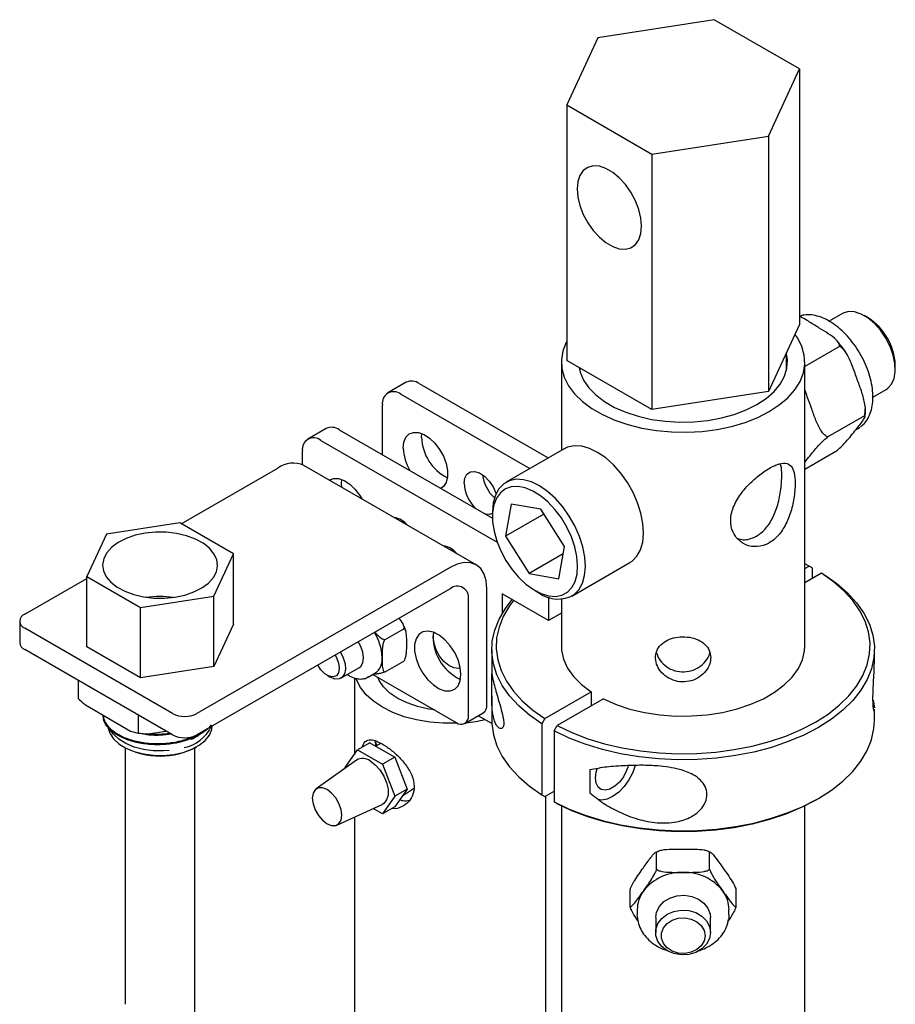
# Model space of a CAD drawing. Header units: inches. Extents: x 22.8 to 73.1, y 0.8 to 94.
# Tile 24 of 24: x 50 to 56.3, y 86.9 to 94. Entities that reach past the tile are written whole.
import ezdxf

# ---------------------------------------------------------------- set-up
doc = ezdxf.new("R2010")
doc.units = ezdxf.units.IN
doc.header["$MEASUREMENT"] = 0

msp = doc.modelspace()

# ---------------------------------------------------------------- linework, layer by layer
at = {"color": 7, "linetype": 'Continuous', "lineweight": 25}
for p, q in [((55.0088, 94.0226), (54.1723, 93.8932)), ((55.6212, 93.6691), (55.0088, 94.0226)), ((54.1723, 93.8932), (53.9482, 93.4103)), ((55.3971, 93.1862), (55.6212, 93.6691)), ((55.6212, 93.6691), (55.6212, 91.8319)), ((53.9482, 93.4103), (54.5605, 93.0568)), ((53.9482, 93.4103), (53.9482, 91.5731)), ((54.5605, 93.0568), (55.3971, 93.1862)), ((55.3971, 93.1862), (55.3971, 91.349)), ((54.5605, 93.0568), (54.5605, 91.2196)), ((55.9294, 91.9104), (55.8342, 91.8555)), ((56.1147, 91.8788), (56.0869, 91.8948)), ((55.6212, 91.8319), (55.3971, 91.349)), ((55.9088, 91.6734), (55.6597, 91.5296)), ((55.5272, 91.501), (55.5272, 91.6293)), ((53.9097, 91.5621), (53.9097, 90.9263)), ((54.5605, 91.2196), (53.9482, 91.5731)), ((55.6597, 89.5207), (55.6597, 91.5621)), ((56.3096, 91.5091), (56.3096, 91.5413)), ((54.0422, 91.5188), (54.0422, 91.501)), ((52.7948, 91.4155), (52.6622, 91.339)), ((52.8886, 91.4063), (53.8148, 90.8716)), ((52.756, 91.3297), (53.6822, 90.795)), ((55.3971, 91.349), (54.5605, 91.2196)), ((56.1484, 91.3096), (56.2443, 91.3649)), ((52.6234, 90.896), (52.6234, 91.2532)), ((56.0881, 91.1755), (55.8236, 91.0229)), ((52.2203, 91.0839), (52.0877, 91.0073)), ((52.314, 91.0746), (53.4144, 90.4394)), ((52.9051, 91.019), (52.9072, 91.0474)), ((56.0251, 91.0735), (56.0429, 91.0838)), ((52.1815, 90.9981), (53.4484, 90.2667)), ((52.0489, 90.8231), (52.0489, 90.9215)), ((53.9298, 90.9379), (53.5122, 90.6969)), ((55.882, 90.918), (55.6597, 90.7896)), ((55.6597, 90.8414), (55.6858, 90.874)), ((51.1783, 90.3985), (51.8721, 90.7991)), ((53.297, 90.1033), (52.0596, 90.8176)), ((53.55, 90.5396), (53.5081, 90.3085)), ((53.7625, 90.5028), (53.55, 90.5396)), ((53.4143, 90.4806), (53.4143, 90.4484)), ((53.7845, 90.4681), (53.5081, 90.3085)), ((53.933, 90.2348), (53.7625, 90.5028)), ((51.167, 90.405), (50.64, 90.3235)), ((51.5527, 90.1824), (51.167, 90.405)), ((52.7705, 90.4072), (52.7691, 90.4192)), ((52.7755, 90.4044), (52.7773, 90.413)), ((52.7996, 90.3929), (52.7974, 90.3917)), ((50.64, 90.3235), (50.4989, 90.0193)), ((53.5081, 90.3085), (53.6787, 90.0405)), ((53.1241, 90.2031), (53.1226, 90.2151)), ((53.8911, 90.0037), (53.933, 90.2348)), ((51.4115, 89.8782), (51.5527, 90.1824)), ((51.5527, 89.6777), (51.5527, 90.1824)), ((53.9234, 90.1818), (53.6787, 90.0405)), ((53.9846, 89.8786), (54.4022, 90.1196)), ((53.1095, 90.0847), (51.291, 89.0349)), ((55.6896, 90.0941), (55.6597, 90.1094)), ((55.6597, 90.0769), (55.6896, 90.0941)), ((55.778, 90.0431), (55.6597, 89.9748)), ((55.7118, 90.0814), (55.6896, 90.0941)), ((55.7118, 90.0814), (55.7118, 90.0049)), ((55.778, 90.0431), (55.8002, 90.0304)), ((50.0535, 89.7492), (50.4989, 90.0063)), ((50.4989, 89.5146), (50.4989, 90.0193)), ((50.4989, 90.0193), (50.8846, 89.7967)), ((53.6787, 90.0405), (53.8911, 90.0037)), ((53.1095, 89.9316), (51.291, 88.8818)), ((53.3747, 89.0972), (53.3747, 89.9316)), ((53.7205, 89.918), (53.7483, 89.902)), ((50.8846, 89.7967), (51.4115, 89.8782)), ((51.4115, 89.3735), (51.4115, 89.8782)), ((53.2421, 89.0206), (53.2421, 89.855)), ((53.8167, 89.7032), (53.4843, 89.8951)), ((53.4843, 89.8951), (53.4843, 89.7531)), ((53.8167, 89.8707), (53.8167, 89.7032)), ((53.9097, 89.8568), (53.9097, 89.5207)), ((50.8846, 89.2919), (50.8846, 89.7967)), ((50.0169, 89.6982), (50.0169, 89.5451)), ((53.9097, 89.7569), (53.8167, 89.7032)), ((51.1142, 89.0349), (50.0535, 89.6472)), ((51.5527, 89.6777), (51.4115, 89.3735)), ((52.6425, 89.5664), (52.7769, 89.644)), ((52.9893, 89.5825), (52.9937, 89.6171)), ((51.1142, 88.8818), (50.0535, 89.4941)), ((50.8846, 89.2919), (50.4989, 89.5146)), ((53.4097, 89.4952), (53.4097, 89.3178)), ((56.1597, 89.4155), (56.1597, 89.4952)), ((52.6425, 89.3336), (52.7769, 89.4111)), ((51.4115, 89.3735), (50.8846, 89.2919)), ((52.3259, 89.2884), (52.4547, 89.3628)), ((50.4363, 89.2731), (50.4363, 89.1429)), ((52.2256, 89.309), (52.2477, 89.2962)), ((52.422, 89.2911), (52.422, 88.7399)), ((52.5213, 89.2965), (52.5701, 89.3247)), ((52.5247, 89.2986), (52.5213, 89.2965)), ((52.5544, 89.3156), (53.1537, 88.9696)), ((53.4097, 89.1619), (53.4097, 88.9848)), ((53.7914, 88.9983), (54.1234, 89.1899)), ((54.2117, 89.1389), (53.8797, 88.9473)), ((54.1234, 89.1899), (54.1234, 89.0879)), ((56.1494, 89.1298), (56.1589, 89.0765)), ((50.4898, 89.0959), (50.8143, 88.9086)), ((56.1597, 88.9848), (56.1597, 89.0655)), ((50.8678, 89.024), (50.8678, 88.8938)), ((53.2162, 88.9634), (53.3488, 89.04)), ((53.4103, 88.9618), (53.3119, 89.0186)), ((53.7914, 88.9983), (53.7692, 88.96)), ((53.7692, 88.96), (53.7692, 88.4497)), ((53.8576, 88.909), (53.8797, 88.9473)), ((50.8143, 88.9086), (50.8678, 88.8938)), ((50.8678, 88.8938), (50.9409, 88.889)), ((50.9409, 88.889), (51.0677, 88.9086)), ((51.2917, 88.8725), (51.2501, 88.8489)), ((53.8576, 88.909), (53.8576, 88.3986)), ((50.7758, 88.7875), (50.7758, 86.9443)), ((51.2758, 86.9443), (51.2758, 88.7875)), ((52.3564, 88.6465), (52.4457, 88.7736)), ((52.5341, 88.8246), (52.4457, 88.7736)), ((52.4457, 88.7736), (52.6243, 88.6705)), ((52.5341, 88.8246), (52.7127, 88.7215)), ((52.5769, 88.8352), (52.5722, 88.799)), ((52.6128, 88.8191), (52.5756, 88.8007)), ((53.8576, 88.773), (53.8576, 88.7387)), ((52.4381, 88.6996), (52.1467, 88.4922)), ((52.7127, 88.7215), (52.6243, 88.6705)), ((52.7127, 88.7215), (52.802, 88.4913)), ((52.358, 88.6425), (52.3564, 88.6465)), ((52.6243, 88.6705), (52.7136, 88.4403)), ((54.1144, 88.6286), (54.1144, 88.4653)), ((52.802, 88.4913), (52.7127, 88.3643)), ((52.802, 88.4913), (52.7136, 88.4403)), ((52.7683, 88.4434), (52.8478, 88.4963)), ((52.7136, 88.4403), (52.6243, 88.3132)), ((53.7692, 88.4497), (53.7914, 88.4369)), ((53.7914, 88.4369), (53.8576, 88.4752)), ((53.797, 78.1309), (53.797, 88.4402)), ((55.735, 88.4109), (55.7571, 88.4237)), ((52.2964, 88.2327), (52.6218, 88.3814)), ((52.6243, 88.3132), (52.5573, 88.3519)), ((52.7127, 88.3643), (52.6243, 88.3132)), ((53.8797, 88.3859), (53.8576, 88.3986)), ((53.9097, 88.3706), (53.9097, 83.8559)), ((55.6597, 77.7008), (55.6597, 88.3706)), ((52.422, 88.2901), (52.422, 67.8616)), ((54.6071, 88.0451), (54.5883, 88.0355)), ((54.5943, 87.9144), (54.5943, 88.0381)), ((54.9805, 88.0363), (54.9613, 88.0449)), ((54.9751, 87.9144), (54.9751, 88.0381)), ((54.404, 87.6452), (54.404, 87.7689)), ((55.1654, 87.6452), (55.1654, 87.7689)), ((54.455, 87.6233), (54.455, 87.5896)), ((54.4558, 87.57), (54.455, 87.5896)), ((54.5878, 87.5669), (54.5878, 87.4601)), ((54.9815, 87.4601), (54.9815, 87.5669)), ((55.1144, 87.5896), (55.1144, 87.6233))]:
    msp.add_line(p, q, dxfattribs=at)
at = {"color": 7, "linetype": 'Continuous', "lineweight": 25, "flags": 128}
for points in [[(54.4864, 92.5382), (54.4813, 92.5969), (54.4663, 92.6588), (54.4421, 92.7213), (54.4096, 92.7817), (54.3704, 92.8372), (54.3261, 92.8856), (54.2786, 92.9246), (54.2301, 92.9526), (54.1827, 92.9684), (54.1384, 92.9712), (54.0991, 92.9609), (54.0667, 92.938), (54.0424, 92.9035), (54.0274, 92.8589), (54.0223, 92.8061), (54.0274, 92.7475), (54.0424, 92.6856), (54.0667, 92.6231), (54.0991, 92.5627), (54.1384, 92.5071), (54.1827, 92.4588), (54.2301, 92.4197), (54.2786, 92.3917), (54.3261, 92.376), (54.3704, 92.3732), (54.4096, 92.3835), (54.4421, 92.4063), (54.4663, 92.4409), (54.4813, 92.4855), (54.4864, 92.5382)], [(56.2443, 91.3649), (56.2556, 91.3724), (56.2829, 91.4025), (56.301, 91.4436), (56.3092, 91.4937), (56.3069, 91.5506), (56.2943, 91.6115), (56.272, 91.6737), (56.2411, 91.7341), (56.203, 91.7901), (56.1594, 91.839), (56.1124, 91.8784), (56.0643, 91.9066), (56.0172, 91.9222), (55.9733, 91.9245), (55.9348, 91.9134), (55.9294, 91.9104)], [(53.9482, 91.7102), (53.9444, 91.703), (53.9205, 91.6411), (53.9101, 91.5779), (53.9136, 91.5145), (53.9308, 91.4519), (53.9614, 91.3909), (54.0051, 91.3327), (54.061, 91.2781), (54.1283, 91.228), (54.206, 91.1832), (54.2929, 91.1443), (54.3875, 91.112), (54.4883, 91.0868), (54.5938, 91.0691), (54.7023, 91.0592), (54.8122, 91.0572), (54.9216, 91.0631), (55.0288, 91.077), (55.1322, 91.0985), (55.2301, 91.1273), (55.321, 91.1629), (55.4034, 91.2049), (55.4761, 91.2525), (55.5378, 91.3049), (55.5877, 91.3614), (55.625, 91.4211), (55.6489, 91.483), (55.6593, 91.5462), (55.6558, 91.6096), (55.6386, 91.6722), (55.608, 91.7332), (55.5886, 91.7615)], [(54.038, 91.5212), (54.0456, 91.4885), (54.0698, 91.4311), (54.1074, 91.3761), (54.1576, 91.3246), (54.2194, 91.2775), (54.2918, 91.2357), (54.3734, 91.2), (54.4626, 91.1711), (54.5578, 91.1494), (54.6573, 91.1354), (54.7591, 91.1293), (54.8614, 91.1314), (54.9623, 91.1414), (55.0598, 91.1593), (55.1523, 91.1847), (55.2379, 91.2171), (55.315, 91.2559), (55.3823, 91.3004), (55.4384, 91.3499), (55.4824, 91.4032), (55.5134, 91.4595), (55.5308, 91.5178), (55.5343, 91.5768), (55.5272, 91.6231)], [(52.7726, 90.9425), (52.7776, 90.9856), (52.7924, 91.0202), (52.816, 91.0441), (52.8469, 91.0558), (52.8833, 91.0545), (52.9227, 91.0405), (52.9628, 91.0144), (53.001, 90.978), (53.0349, 90.9336), (53.0624, 90.8839), (53.0817, 90.8321), (53.0917, 90.7815), (53.0917, 90.7351), (53.0817, 90.6959), (53.0624, 90.6665), (53.046, 90.6538)], [(56.0429, 91.0838), (56.0534, 91.0905), (56.0579, 91.0937)], [(54.4022, 90.1196), (54.4191, 90.1309), (54.4531, 90.1659), (54.4784, 90.2119), (54.4942, 90.2675), (54.5, 90.331), (54.4957, 90.4006), (54.4813, 90.474), (54.4574, 90.5491), (54.4246, 90.6236), (54.384, 90.6953), (54.3367, 90.7618), (54.2842, 90.8213), (54.2282, 90.8719), (54.1702, 90.9121), (54.1122, 90.9406), (54.0557, 90.9566), (54.0026, 90.9596), (53.9545, 90.9495), (53.9298, 90.9379)], [(53.2103, 90.6898), (53.2156, 90.7276), (53.2312, 90.7559), (53.2556, 90.7722), (53.2866, 90.775), (53.3215, 90.764), (53.3573, 90.7403), (53.3906, 90.7059), (53.4186, 90.664), (53.4388, 90.6181), (53.4401, 90.6142)], [(52.2416, 90.7125), (52.2724, 90.7241), (52.3087, 90.7229), (52.3482, 90.7088), (52.3883, 90.6827), (52.4265, 90.6464), (52.4604, 90.6019), (52.4748, 90.5779)], [(52.3322, 90.6602), (52.3306, 90.6874), (52.3327, 90.7157)], [(54.0015, 89.8899), (54.0355, 89.9248), (54.0608, 89.9708), (54.0766, 90.0264), (54.0824, 90.09), (54.0781, 90.1595), (54.0637, 90.233), (54.0398, 90.3081), (54.007, 90.3826), (53.9664, 90.4542), (53.9191, 90.5208), (53.8666, 90.5802), (53.8106, 90.6308), (53.7527, 90.671), (53.6946, 90.6995), (53.6382, 90.7155), (53.5851, 90.7185), (53.5369, 90.7084), (53.4952, 90.6856), (53.4612, 90.6506), (53.436, 90.6046), (53.4202, 90.549), (53.4144, 90.4855), (53.4143, 90.4806)], [(53.9526, 89.9069), (53.9846, 89.94), (54.008, 89.9838), (54.0222, 90.0368), (54.0268, 90.0974), (54.0215, 90.1636), (54.0065, 90.2332), (53.9823, 90.3041), (53.9497, 90.3739), (53.9098, 90.4405), (53.8637, 90.5016), (53.8131, 90.5553), (53.7595, 90.5999), (53.7046, 90.634), (53.6503, 90.6564), (53.5982, 90.6664), (53.55, 90.6638), (53.5073, 90.6486), (53.4715, 90.6212), (53.4437, 90.5826), (53.4248, 90.534), (53.4154, 90.477), (53.4158, 90.4134), (53.426, 90.3452), (53.4456, 90.2746), (53.4741, 90.204), (53.5105, 90.1355), (53.5537, 90.0715), (53.6022, 90.0138), (53.6546, 89.9644), (53.709, 89.9249), (53.7638, 89.8966), (53.8173, 89.8803), (53.8676, 89.8766), (53.9132, 89.8855), (53.9526, 89.9069)], [(53.4155, 90.4732), (53.3906, 90.4655), (53.3661, 90.4673)], [(50.9189, 90.3311), (50.8474, 90.3159), (50.782, 90.2933), (50.725, 90.2641), (50.6781, 90.2295), (50.6431, 90.1904), (50.6211, 90.1483), (50.6129, 90.1045), (50.6188, 90.0607), (50.6385, 90.0182), (50.6714, 89.9785), (50.7164, 89.943), (50.7719, 89.9129), (50.8361, 89.8891), (50.9067, 89.8726), (50.9814, 89.8639), (51.0576, 89.8632), (51.1327, 89.8706), (51.2041, 89.8859), (51.2695, 89.9084), (51.3266, 89.9376), (51.3735, 89.9723), (51.4085, 90.0113), (51.4305, 90.0534), (51.4387, 90.0972), (51.4328, 90.141), (51.4131, 90.1835), (51.3802, 90.2232), (51.3352, 90.2587), (51.2797, 90.2888), (51.2155, 90.3126), (51.1449, 90.3291), (51.0702, 90.3378), (50.994, 90.3385), (50.9189, 90.3311)], [(53.3747, 89.9316), (53.3696, 89.9884), (53.3545, 90.0371), (53.33, 90.0759), (53.297, 90.1033), (53.2569, 90.1182), (53.211, 90.12), (53.1613, 90.1087), (53.1095, 90.0847)], [(53.8797, 88.9473), (53.9852, 88.8972), (54.0989, 88.8536), (54.2196, 88.8169), (54.3462, 88.7874), (54.4773, 88.7655), (54.6116, 88.7514), (54.7477, 88.7453), (54.8841, 88.7471), (55.0196, 88.7569), (55.1526, 88.7746), (55.2818, 88.8), (55.4059, 88.8328), (55.5235, 88.8728), (55.6336, 88.9194), (55.7349, 88.9722), (55.8264, 89.0306), (55.9071, 89.0942), (55.9763, 89.1621), (56.0331, 89.2337), (56.0771, 89.3083), (56.1078, 89.3851), (56.1248, 89.4633), (56.1279, 89.5421), (56.1173, 89.6206), (56.0928, 89.6981), (56.0549, 89.7738), (56.0039, 89.8469), (55.9402, 89.9166), (55.8647, 89.9823), (55.778, 90.0431)], [(55.8002, 90.0304), (55.889, 89.9681), (55.9665, 89.9009), (56.0317, 89.8296), (56.0841, 89.7548), (56.123, 89.6773), (56.1481, 89.5979), (56.1592, 89.5175), (56.156, 89.4368), (56.1386, 89.3568), (56.1073, 89.2781), (56.0623, 89.2018), (56.0041, 89.1284), (55.9333, 89.0588), (55.8506, 88.9938), (55.757, 88.9339), (55.6532, 88.8798), (55.5405, 88.8321), (55.42, 88.7912), (55.293, 88.7576), (55.1607, 88.7317), (55.0245, 88.7136), (54.8858, 88.7036), (54.746, 88.7017), (54.6067, 88.7081), (54.4692, 88.7226), (54.335, 88.7451), (54.2054, 88.7753), (54.0818, 88.813), (53.9655, 88.8577), (53.8576, 88.909)], [(53.7692, 88.96), (53.6804, 89.0223), (53.6029, 89.0894), (53.5377, 89.1608), (53.4853, 89.2356), (53.4464, 89.3131), (53.4213, 89.3924), (53.4102, 89.4729), (53.4134, 89.5535), (53.4308, 89.6336), (53.4621, 89.7122), (53.5071, 89.7886), (53.5573, 89.853)], [(53.5662, 89.8478), (53.5363, 89.8077), (53.4923, 89.7331), (53.4616, 89.6563), (53.4446, 89.5781), (53.4415, 89.4993), (53.4521, 89.4208), (53.4766, 89.3433), (53.5145, 89.2676), (53.5655, 89.1945), (53.6291, 89.1248), (53.7047, 89.0591), (53.7914, 88.9983)], [(53.1882, 89.3146), (53.1829, 89.3656), (53.1675, 89.4194), (53.1429, 89.4728), (53.1107, 89.5222), (53.0728, 89.5647), (53.0316, 89.5975), (52.9899, 89.6185), (52.95, 89.6266), (52.9147, 89.6211), (52.886, 89.6024), (52.8659, 89.5717), (52.8554, 89.5309), (52.8554, 89.4825), (52.8659, 89.4297), (52.886, 89.3756), (52.9147, 89.3239), (52.95, 89.2775), (52.9899, 89.2396), (53.0316, 89.2125), (53.0728, 89.1978), (53.1107, 89.1965), (53.1429, 89.2087), (53.1675, 89.2336), (53.1829, 89.2696), (53.1882, 89.3146)], [(52.4547, 89.3628), (52.4679, 89.3736), (52.4822, 89.3996), (52.4871, 89.4344), (52.4822, 89.4748), (52.4679, 89.5173), (52.4502, 89.551)], [(53.1838, 89.361), (53.1696, 89.3582), (53.1363, 89.3623), (53.1006, 89.3798), (53.0656, 89.4092), (53.0346, 89.4478), (53.0102, 89.4922), (52.9947, 89.5385), (52.9893, 89.5825)], [(52.3213, 89.4766), (52.3423, 89.4353), (52.3549, 89.3928), (52.3581, 89.3532), (52.3514, 89.3198), (52.3355, 89.2956), (52.3119, 89.2829), (52.2825, 89.2826), (52.25, 89.2949), (52.2477, 89.2962)], [(53.9097, 89.5207), (53.9114, 89.4894), (53.9258, 89.4241), (53.9549, 89.3605), (53.998, 89.2996), (54.0545, 89.2424), (54.1234, 89.1899)], [(54.2117, 89.1389), (54.3026, 89.0992), (54.4016, 89.0666), (54.5071, 89.0417), (54.6174, 89.0249), (54.7304, 89.0165), (54.8444, 89.0168), (54.9574, 89.0255), (55.0675, 89.0427), (55.1727, 89.068), (55.2714, 89.1009), (55.3618, 89.141), (55.4424, 89.1875), (55.5118, 89.2397), (55.5689, 89.2967), (55.6127, 89.3575), (55.6425, 89.421), (55.6577, 89.4862), (55.6597, 89.5207)], [(52.2835, 89.4548), (52.2936, 89.4371), (52.3088, 89.3975), (52.314, 89.3596), (52.3086, 89.3278), (52.2931, 89.3061), (52.2695, 89.2971), (52.2406, 89.3018), (52.2099, 89.3196), (52.1811, 89.3485), (52.1588, 89.3828)], [(53.1642, 88.9643), (53.1586, 88.964), (53.0605, 88.964), (52.9634, 88.9721), (52.8693, 88.988), (52.7801, 89.0116), (52.6975, 89.0422), (52.6234, 89.0793), (52.5592, 89.1221), (52.5061, 89.1697), (52.4654, 89.2212), (52.4378, 89.2755), (52.4344, 89.2849)], [(52.9968, 89.0602), (52.958, 89.066), (52.8762, 89.0844), (52.8008, 89.1103), (52.7339, 89.143), (52.6772, 89.1817), (52.6323, 89.2252), (52.6004, 89.2724), (52.5904, 89.2948)], [(50.6127, 89.025), (50.6137, 89.0147), (50.6189, 88.9916)], [(53.4097, 88.9848), (53.4102, 88.9625), (53.4213, 88.8821), (53.4464, 88.8027), (53.4853, 88.7252), (53.5377, 88.6504), (53.6029, 88.5791), (53.6804, 88.5119), (53.7692, 88.4497)], [(53.8576, 88.3986), (53.9655, 88.3473), (54.0818, 88.3026), (54.2054, 88.265), (54.335, 88.2347), (54.4692, 88.2122), (54.6067, 88.1978), (54.746, 88.1914), (54.8858, 88.1932), (55.0245, 88.2032), (55.1607, 88.2213), (55.293, 88.2473), (55.42, 88.2809), (55.5405, 88.3218), (55.6532, 88.3695), (55.757, 88.4236), (55.8506, 88.4834), (55.9333, 88.5485), (56.0041, 88.6181), (56.0623, 88.6914), (56.1073, 88.7678), (56.1386, 88.8464), (56.156, 88.9265), (56.1597, 88.9848)], [(50.6533, 88.9286), (50.6645, 88.8925), (50.6903, 88.8529), (50.7291, 88.8169), (50.7792, 88.786), (50.8388, 88.7614), (50.9056, 88.7439), (50.977, 88.7343), (51.0503, 88.7329), (51.1226, 88.7398), (51.1912, 88.7547), (51.2535, 88.7771), (51.307, 88.806), (51.3497, 88.8404), (51.38, 88.879), (51.3966, 88.9202), (51.3998, 88.9484)], [(51.092, 88.768), (51.0503, 88.7651), (50.977, 88.7665), (50.9056, 88.7761), (50.8388, 88.7935), (50.7792, 88.8182), (50.7291, 88.8491), (50.6903, 88.885), (50.6678, 88.918)], [(52.5868, 88.8062), (52.5746, 88.8258), (52.57, 88.8343)], [(52.535, 88.6937), (52.5717, 88.6664), (52.6054, 88.6292), (52.6333, 88.585), (52.6534, 88.5375), (52.6638, 88.4904), (52.6638, 88.4477), (52.6534, 88.4127), (52.6333, 88.3883), (52.6218, 88.3814)], [(54.3912, 88.6603), (54.3787, 88.6236), (54.356, 88.5803), (54.3269, 88.5419), (54.2938, 88.5115), (54.2592, 88.4916), (54.226, 88.4837), (54.1969, 88.4885), (54.1742, 88.5056), (54.1598, 88.5336), (54.1549, 88.5703)], [(54.1549, 88.5703), (54.1598, 88.6127), (54.1669, 88.6379)], [(54.4412, 88.6615), (54.423, 88.6109), (54.3956, 88.5585), (54.3616, 88.5107), (54.3228, 88.4702), (54.2814, 88.4392), (54.2397, 88.4196), (54.2, 88.4123), (54.1735, 88.4151)], [(52.2257, 88.2423), (52.2584, 88.2294), (52.288, 88.2297), (52.3115, 88.2433), (52.3265, 88.2687), (52.3317, 88.3036), (52.3265, 88.3444), (52.3115, 88.3873), (52.288, 88.4279), (52.2584, 88.4624), (52.2257, 88.4873), (52.1929, 88.5002), (52.1633, 88.4999), (52.1399, 88.4863), (52.1248, 88.4609), (52.1196, 88.426), (52.1248, 88.3852), (52.1399, 88.3424), (52.1633, 88.3017), (52.1929, 88.2673), (52.2257, 88.2423)], [(55.735, 88.4109), (55.7349, 88.4108), (55.6336, 88.358), (55.5235, 88.3114), (55.4059, 88.2715), (55.2818, 88.2386), (55.1526, 88.2132), (55.0196, 88.1955), (54.8841, 88.1857), (54.7477, 88.1839), (54.6116, 88.1901), (54.4773, 88.2042), (54.3462, 88.2261), (54.2196, 88.2555), (54.0989, 88.2922), (53.9852, 88.3358), (53.8797, 88.3859)], [(54.6142, 87.6473), (54.6471, 87.6818), (54.6902, 87.7079), (54.7403, 87.7235), (54.7937, 87.7275), (54.8464, 87.7195), (54.8945, 87.7003), (54.9345, 87.6711), (54.9634, 87.6343), (54.979, 87.5924), (54.9815, 87.5669)], [(54.5878, 87.5669), (54.594, 87.6067), (54.6142, 87.6473)], [(54.9815, 87.4601), (54.9742, 87.4167), (54.9529, 87.3766), (54.9191, 87.3426), (54.8753, 87.3174), (54.8247, 87.3027), (54.7713, 87.2997), (54.7188, 87.3086), (54.6712, 87.3288), (54.632, 87.3586), (54.6041, 87.396), (54.5897, 87.4382), (54.5897, 87.482), (54.6041, 87.5241), (54.632, 87.5615), (54.6712, 87.5914), (54.7188, 87.6115), (54.7713, 87.6204), (54.8247, 87.6174), (54.8753, 87.6028), (54.9191, 87.5775), (54.9529, 87.5436), (54.9742, 87.5034), (54.9815, 87.4601)], [(54.9422, 87.4373), (54.9352, 87.3994), (54.9148, 87.3649), (54.8829, 87.3368), (54.8422, 87.3176), (54.7965, 87.3091), (54.7497, 87.312), (54.706, 87.326), (54.6693, 87.3499), (54.6428, 87.3816), (54.629, 87.4182), (54.629, 87.4565), (54.6428, 87.4931), (54.6693, 87.5248), (54.706, 87.5487), (54.7497, 87.5627), (54.7965, 87.5656), (54.8422, 87.557), (54.8829, 87.5379), (54.9148, 87.5098), (54.9352, 87.4752), (54.9422, 87.4373)], [(55.1144, 87.5896), (55.1126, 87.5615), (55.1114, 87.5531)]]:
    msp.add_lwpolyline(points, dxfattribs=at)
at = {"color": 7, "linetype": 'Continuous', "lineweight": 25}
for centre, radius, start, end in [((55.8889, 91.5234), 0.421, 2.42782, 57.5668), ((52.8337, 91.3296), 0.0943, 54.38242, 114.30712), ((52.7042, 91.2663), 0.0819, 50.79671, 189.21404), ((52.2591, 90.9979), 0.0943, 54.38242, 114.30712), ((52.1297, 90.9346), 0.0819, 50.79671, 189.21404), ((53.2412, 91.03), 0.3362, 181.85911, 243.45009), ((53.1079, 90.9562), 0.3356, 182.32971, 211.27529), ((51.982, 90.6457), 0.1886, 65.69288, 125.61758), ((53.6114, 90.7821), 0.2696, 186.65218, 227.31107), ((53.4746, 90.7026), 0.2646, 182.7757, 227.24422), ((52.6857, 90.2938), 0.1515, 38.17849, 81.82689), ((53.0392, 90.0897), 0.1515, 38.17849, 81.82689), ((53.1613, 89.8682), 0.0819, 350.78596, 129.20329), ((53.8839, 90.0823), 0.2256, 233.07783, 301.4406), ((51.0258, 89.1991), 0.6768, 81.81652, 98.70271), ((50.0729, 89.6982), 0.0546, 110.78342, 249.21658), ((52.2636, 89.4255), 0.3579, 1.96039, 32.46044), ((53.3229, 89.5852), 0.3348, 174.27331, 245.72132), ((50.0795, 89.5513), 0.0629, 185.6948, 245.62534), ((52.5042, 89.4226), 0.118, 303.93673, 7.37545), ((53.3152, 89.0896), 0.0599, 304.05635, 7.25583), ((51.2026, 89.2055), 0.1921, 242.60967, 297.39033), ((53.1882, 89.0119), 0.0546, 230.79671, 9.21404), ((53.1187, 90.0641), 1.1006, 275.56337, 282.70269), ((51.143, 89.0615), 0.278, 281.81758, 334.29062), ((51.2026, 89.0523), 0.1921, 242.60967, 297.39033), ((51.0258, 89.2801), 0.552, 241.78228, 298.21772), ((52.482, 88.6223), 0.0889, 53.37534, 119.5983), ((54.7743, 87.5443), 0.3483, 88.29447, 142.18673), ((54.7951, 87.5443), 0.3483, 37.81327, 91.70553), ((54.6877, 87.6214), 0.2328, 144.11475, 179.55059), ((54.8817, 87.6214), 0.2328, 0.44941, 35.88525)]:
    msp.add_arc(centre, radius, start, end, dxfattribs=at)
for points, knots in [([(56.0598, 91.0965), (56.0687, 91.1033), (56.0903, 91.1197), (56.1155, 91.1568), (56.1361, 91.2045), (56.1478, 91.26), (56.1505, 91.3218), (56.144, 91.3882), (56.1285, 91.4572), (56.1045, 91.5267), (56.0729, 91.595), (56.0343, 91.6602), (55.99, 91.7206), (55.9408, 91.7747), (55.8881, 91.8209), (55.8331, 91.858), (55.7768, 91.8849), (55.7209, 91.9), (55.668, 91.9037), (55.6362, 91.8957), (55.6212, 91.8919)], [0, 0, 0, 0, 0.038052, 0.09123, 0.14545, 0.201219, 0.25816, 0.315604, 0.373037, 0.430344, 0.487545, 0.544707, 0.601908, 0.659209, 0.7167, 0.77446, 0.832516, 0.890682, 0.948287, 1, 1, 1, 1]), ([(55.7509, 91.8137), (55.7256, 91.8291), (55.6855, 91.8536), (55.6436, 91.88), (55.6234, 91.8876), (55.6212, 91.8885)], [0, 0, 0, 0, 0.60117, 0.956627, 1, 1, 1, 1]), ([(55.9088, 91.6734), (55.9084, 91.6798), (55.9072, 91.6965), (55.8788, 91.7287), (55.8292, 91.766), (55.7808, 91.795), (55.755, 91.8111), (55.7509, 91.8137)], [0, 0, 0, 0, 0.110422, 0.291494, 0.613899, 0.938305, 1, 1, 1, 1]), ([(55.954, 91.6306), (55.9405, 91.6505), (55.9205, 91.6801), (55.8973, 91.7055), (55.8898, 91.7138)], [0, 0, 0, 0, 0.676422, 1, 1, 1, 1]), ([(56.0332, 91.4446), (56.0217, 91.4769), (56.0033, 91.5284), (55.9752, 91.5973), (55.9498, 91.6402), (55.9262, 91.6654), (55.9132, 91.6714), (55.9088, 91.6734)], [0, 0, 0, 0, 0.374103, 0.595302, 0.814723, 0.936394, 1, 1, 1, 1]), ([(56.0881, 91.1755), (56.0906, 91.1855), (56.0972, 91.2119), (56.0904, 91.2711), (56.0703, 91.3452), (56.0471, 91.4059), (56.0352, 91.4393), (56.0332, 91.4446)], [0, 0, 0, 0, 0.110422, 0.291494, 0.613899, 0.938305, 1, 1, 1, 1]), ([(55.6992, 91.2517), (55.6871, 91.2838), (55.6728, 91.3216), (55.6614, 91.3608), (55.6597, 91.3667)], [0, 0, 0, 0, 0.849964, 1, 1, 1, 1]), ([(55.8236, 91.0229), (55.8161, 91.027), (55.796, 91.038), (55.7651, 91.0834), (55.7342, 91.1512), (55.7131, 91.2131), (55.7011, 91.2464), (55.6992, 91.2517)], [0, 0, 0, 0, 0.110422, 0.291494, 0.613899, 0.938305, 1, 1, 1, 1]), ([(56.0199, 91.0669), (56.0403, 91.092), (56.0711, 91.1299), (56.0943, 91.1667), (56.0932, 91.1755), (56.0887, 91.1755), (56.0881, 91.1755)], [0, 0, 0, 0, 0.556464, 0.836747, 0.977786, 1, 1, 1, 1]), ([(56.0919, 91.1698), (56.0929, 91.1772), (56.0954, 91.1946), (56.0941, 91.2137), (56.0933, 91.2247)], [0, 0, 0, 0, 0.422379, 1, 1, 1, 1]), ([(55.882, 90.918), (55.8839, 90.9195), (55.8938, 90.9273), (55.9165, 90.9474), (55.9504, 90.9819), (55.9851, 91.0229), (56.0083, 91.0522), (56.0199, 91.0669)], [0, 0, 0, 0, 0.026135, 0.132861, 0.336153, 0.667339, 1, 1, 1, 1]), ([(55.6858, 90.874), (55.7051, 90.8985), (55.7342, 90.9354), (55.7804, 90.9855), (55.8099, 91.012), (55.822, 91.0216), (55.8236, 91.0229)], [0, 0, 0, 0, 0.556464, 0.836747, 0.977786, 1, 1, 1, 1]), ([(55.5902, 90.6887), (55.5888, 90.7157), (55.5861, 90.7696), (55.5628, 90.8181), (55.5227, 90.839), (55.4621, 90.8282), (55.3863, 90.7892), (55.3056, 90.7294), (55.2281, 90.6538), (55.1632, 90.565), (55.1254, 90.4693), (55.1246, 90.3791), (55.1572, 90.3045), (55.2165, 90.2511), (55.2954, 90.2275), (55.38, 90.2425), (55.4553, 90.2941), (55.5149, 90.3732), (55.5578, 90.4724), (55.5851, 90.5856), (55.5885, 90.6539), (55.5902, 90.6887)], [0, 0, 0, 0, 0.051078, 0.102065, 0.155364, 0.21044, 0.263121, 0.313217, 0.364066, 0.41789, 0.472866, 0.524794, 0.57429, 0.625663, 0.680275, 0.73466, 0.785878, 0.835874, 0.887988, 0.942836, 1, 1, 1, 1]), ([(55.4936, 90.7445), (55.4933, 90.7729), (55.4931, 90.8066), (55.485, 90.8245), (55.4837, 90.8274)], [0, 0, 0, 0, 0.840071, 1, 1, 1, 1]), ([(55.1779, 90.2935), (55.1839, 90.291), (55.2162, 90.2778), (55.2822, 90.2912), (55.3579, 90.3365), (55.4173, 90.4125), (55.4597, 90.5093), (55.4854, 90.6195), (55.4931, 90.7001), (55.4935, 90.7381), (55.4936, 90.7445)], [0, 0, 0, 0, 0.037173, 0.199384, 0.349311, 0.493035, 0.643412, 0.805221, 0.96687, 1, 1, 1, 1]), ([(52.7769, 89.644), (52.7775, 89.6455), (52.7793, 89.6501), (52.7788, 89.6621), (52.7701, 89.6876), (52.7544, 89.7068), (52.7435, 89.7203)], [0, 0, 0, 0, 0.065693, 0.199906, 0.440025, 1, 1, 1, 1]), ([(52.5698, 89.62), (52.5743, 89.6145), (52.5868, 89.599), (52.607, 89.5804), (52.6271, 89.5691), (52.6374, 89.5665), (52.6413, 89.5665), (52.6425, 89.5664)], [0, 0, 0, 0, 0.231386, 0.65259, 0.864144, 0.959592, 1, 1, 1, 1]), ([(52.7921, 89.6249), (52.7888, 89.6365), (52.7833, 89.6558), (52.7736, 89.6744), (52.7698, 89.6818)], [0, 0, 0, 0, 0.601603, 1, 1, 1, 1]), ([(52.7981, 89.5398), (52.7983, 89.5614), (52.7987, 89.5902), (52.7943, 89.6229), (52.7892, 89.6366), (52.7826, 89.6432), (52.7785, 89.6438), (52.7769, 89.644)], [0, 0, 0, 0, 0.521404, 0.692772, 0.865306, 0.945727, 1, 1, 1, 1]), ([(52.6425, 89.5664), (52.6401, 89.5632), (52.6344, 89.5552), (52.6271, 89.5353), (52.6202, 89.4942), (52.6208, 89.4613), (52.6213, 89.4377)], [0, 0, 0, 0, 0.080637, 0.194628, 0.422181, 1, 1, 1, 1]), ([(54.9832, 89.437), (54.9811, 89.4547), (54.9768, 89.49), (54.9436, 89.5339), (54.8942, 89.5664), (54.8316, 89.5848), (54.7641, 89.5877), (54.6997, 89.5756), (54.6446, 89.5491), (54.6043, 89.5094), (54.5842, 89.4591), (54.5866, 89.4038), (54.6106, 89.3499), (54.6536, 89.3035), (54.7117, 89.271), (54.7782, 89.2583), (54.8447, 89.267), (54.9043, 89.2951), (54.9509, 89.339), (54.9787, 89.3893), (54.9818, 89.4225), (54.9832, 89.437)], [0, 0, 0, 0, 0.052742, 0.105451, 0.15902, 0.213185, 0.266432, 0.318714, 0.371412, 0.425285, 0.479327, 0.532183, 0.584369, 0.637421, 0.691536, 0.745275, 0.797818, 0.850177, 0.903603, 0.957783, 1, 1, 1, 1]), ([(52.7769, 89.4111), (52.7792, 89.4144), (52.785, 89.4223), (52.7923, 89.4423), (52.7991, 89.4833), (52.7985, 89.5162), (52.7981, 89.5398)], [0, 0, 0, 0, 0.080637, 0.194628, 0.422181, 1, 1, 1, 1]), ([(52.6213, 89.4377), (52.621, 89.4161), (52.6207, 89.3874), (52.625, 89.3546), (52.6301, 89.3409), (52.6368, 89.3344), (52.6408, 89.3338), (52.6425, 89.3336)], [0, 0, 0, 0, 0.521404, 0.692772, 0.865306, 0.945727, 1, 1, 1, 1]), ([(54.5934, 89.4716), (54.5986, 89.4566), (54.6103, 89.4233), (54.6517, 89.3785), (54.7087, 89.3445), (54.7752, 89.3305), (54.8415, 89.3384), (54.9015, 89.366), (54.9476, 89.4097), (54.9726, 89.4477), (54.9759, 89.4684), (54.9762, 89.4704)], [0, 0, 0, 0, 0.103354, 0.228472, 0.357121, 0.484751, 0.608532, 0.731519, 0.857766, 0.986673, 1, 1, 1, 1]), ([(56.1587, 89.0655), (56.1588, 89.0598), (56.1591, 89.0463), (56.1543, 89.0563), (56.1501, 89.0886), (56.1484, 89.1407), (56.1502, 89.2052), (56.154, 89.2752), (56.1586, 89.3492), (56.1589, 89.3928), (56.159, 89.4155)], [0, 0, 0, 0, 0.10867, 0.255867, 0.38112, 0.506816, 0.621893, 0.737018, 0.862989, 1, 1, 1, 1]), ([(52.3722, 89.3152), (52.3801, 89.3099), (52.4018, 89.2953), (52.4372, 89.2838), (52.4755, 89.2811), (52.5055, 89.2867), (52.5198, 89.2969), (52.5247, 89.3004)], [0, 0, 0, 0, 0.152414, 0.418363, 0.653869, 0.879875, 1, 1, 1, 1]), ([(52.6425, 89.3336), (52.6387, 89.332), (52.6295, 89.3284), (52.6104, 89.3232), (52.5834, 89.318), (52.5654, 89.3166), (52.5542, 89.3157)], [0, 0, 0, 0, 0.102258, 0.246815, 0.535385, 1, 1, 1, 1]), ([(53.4099, 89.3178), (53.4098, 89.3192), (53.4097, 89.3246), (53.4127, 89.3033), (53.4253, 89.2442), (53.4489, 89.1599), (53.4736, 89.0769), (53.4877, 89.0249), (53.4947, 88.9852), (53.4963, 88.9621), (53.4943, 88.9434), (53.4877, 88.9285), (53.4712, 88.922), (53.4505, 88.9371), (53.4323, 88.9695), (53.4191, 89.0129), (53.4115, 89.07), (53.4095, 89.1353), (53.4098, 89.1905), (53.4104, 89.235), (53.4105, 89.2577), (53.4105, 89.2679)], [0, 0, 0, 0, 0.023635, 0.086645, 0.179796, 0.304723, 0.359503, 0.41477, 0.43557, 0.456554, 0.475231, 0.500269, 0.543807, 0.632767, 0.694507, 0.758048, 0.837266, 0.894545, 0.936986, 0.971708, 1, 1, 1, 1]), ([(53.4105, 89.2679), (53.4105, 89.2786), (53.4104, 89.3001), (53.41, 89.3099), (53.4098, 89.3148)], [0, 0, 0, 0, 0.500903, 1, 1, 1, 1]), ([(50.4363, 89.1429), (50.4499, 89.1306), (50.4677, 89.1147), (50.4856, 89.0994), (50.4898, 89.0959)], [0, 0, 0, 0, 0.768826, 1, 1, 1, 1]), ([(50.6166, 89.0227), (50.6187, 89.0088), (50.6239, 88.9749), (50.6643, 88.9252), (50.73, 88.8779), (50.8167, 88.8425), (50.9176, 88.8211), (51.0258, 88.8157), (51.1337, 88.827), (51.234, 88.8527), (51.2875, 88.881), (51.3135, 88.8948)], [0, 0, 0, 0, 0.081443, 0.197318, 0.312275, 0.42863, 0.543364, 0.659558, 0.774958, 0.890358, 1, 1, 1, 1]), ([(51.3924, 88.9533), (51.3896, 88.949), (51.3744, 88.9254), (51.3236, 88.8894), (51.2444, 88.8489), (51.1759, 88.8293), (51.1034, 88.8153), (51.0257, 88.8073), (50.9176, 88.8126), (50.8167, 88.834), (50.7302, 88.8694), (50.6639, 88.9167), (50.6309, 88.9595), (50.6212, 88.9853), (50.6189, 88.9916)], [0, 0, 0, 0, 0.022248, 0.1212, 0.221359, 0.321189, 0.33662, 0.44133, 0.546761, 0.650867, 0.756443, 0.860752, 0.965893, 1, 1, 1, 1]), ([(51.1063, 88.8863), (51.0797, 88.8829), (51.0174, 88.875), (50.9348, 88.8784), (50.8858, 88.8899), (50.8699, 88.8936)], [0, 0, 0, 0, 0.334752, 0.782919, 1, 1, 1, 1]), ([(50.9495, 88.8903), (50.975, 88.888), (51.0231, 88.8837), (51.0712, 88.8904), (51.0938, 88.8935)], [0, 0, 0, 0, 0.529744, 1, 1, 1, 1]), ([(51.2501, 88.8489), (51.2692, 88.8583), (51.2907, 88.8689), (51.3063, 88.8825), (51.308, 88.884)], [0, 0, 0, 0, 0.889942, 1, 1, 1, 1]), ([(52.5018, 88.8342), (52.5129, 88.8398), (52.5352, 88.851), (52.5883, 88.8353), (52.6512, 88.7998), (52.7169, 88.7484), (52.779, 88.6848), (52.8292, 88.6108), (52.8551, 88.5322), (52.85, 88.46), (52.8184, 88.4006), (52.7657, 88.3628), (52.7193, 88.3458), (52.6948, 88.3528), (52.6934, 88.3531)], [0, 0, 0, 0, 0.093073, 0.18631, 0.274983, 0.35989, 0.44752, 0.540948, 0.635518, 0.724071, 0.809601, 0.899637, 0.994618, 1, 1, 1, 1]), ([(52.4791, 88.7929), (52.4843, 88.8073), (52.4902, 88.824), (52.5004, 88.833), (52.5018, 88.8342)], [0, 0, 0, 0, 0.860748, 1, 1, 1, 1]), ([(54.1144, 88.4653), (54.1471, 88.4386), (54.2124, 88.3853), (54.3287, 88.3225), (54.4568, 88.2718), (54.5969, 88.2442), (54.7303, 88.2483), (54.8379, 88.284), (54.9084, 88.3365), (54.948, 88.3948), (54.96, 88.4546), (54.9465, 88.5103), (54.9115, 88.558), (54.8497, 88.6024), (54.7689, 88.632), (54.6816, 88.6495), (54.5895, 88.6596), (54.4844, 88.6634), (54.3607, 88.6594), (54.2332, 88.6524), (54.154, 88.6365), (54.1144, 88.6286)], [0, 0, 0, 0, 0.061642, 0.123404, 0.193558, 0.263538, 0.332019, 0.388215, 0.430258, 0.466032, 0.501934, 0.534802, 0.567684, 0.603664, 0.65727, 0.695594, 0.733985, 0.792684, 0.851486, 0.925828, 1, 1, 1, 1]), ([(52.7488, 88.4156), (52.7556, 88.4127), (52.7788, 88.4029), (52.8026, 88.4083), (52.8195, 88.4121)], [0, 0, 0, 0, 0.2913, 1, 1, 1, 1]), ([(54.5943, 88.0381), (54.5982, 88.0408), (54.6078, 88.0475), (54.645, 88.0569), (54.7058, 88.0603), (54.7575, 88.0601), (54.7847, 88.06)], [0, 0, 0, 0, 0.090007, 0.224488, 0.591125, 1, 1, 1, 1]), ([(54.4991, 87.9254), (54.5169, 87.9508), (54.5436, 87.989), (54.5747, 88.0271), (54.5886, 88.0381), (54.5931, 88.0387), (54.5942, 88.0381), (54.5943, 88.0381)], [0, 0, 0, 0, 0.532584, 0.800577, 0.935246, 0.994216, 1, 1, 1, 1]), ([(54.7847, 88.06), (54.7913, 88.06), (54.8199, 88.06), (54.8703, 88.06), (54.9225, 88.057), (54.9554, 88.049), (54.9687, 88.0433), (54.9736, 88.0393), (54.9751, 88.0381)], [0, 0, 0, 0, 0.099457, 0.428508, 0.757342, 0.873681, 0.960848, 1, 1, 1, 1]), ([(54.9751, 88.0381), (54.977, 88.0381), (54.9818, 88.038), (55.0004, 88.0211), (55.0308, 87.9815), (55.0566, 87.9447), (55.0702, 87.9254)], [0, 0, 0, 0, 0.090007, 0.224488, 0.591125, 1, 1, 1, 1]), ([(54.404, 87.7689), (54.4051, 87.7724), (54.4085, 87.7822), (54.4195, 87.8054), (54.4502, 87.8576), (54.4782, 87.8963), (54.4991, 87.9254)], [0, 0, 0, 0, 0.058856, 0.165692, 0.374647, 1, 1, 1, 1]), ([(55.0702, 87.9254), (55.0736, 87.9207), (55.0879, 87.9005), (55.113, 87.8648), (55.1391, 87.8249), (55.1556, 87.7937), (55.1623, 87.7786), (55.1647, 87.7712), (55.1654, 87.7689)], [0, 0, 0, 0, 0.099457, 0.428508, 0.757342, 0.873681, 0.960848, 1, 1, 1, 1]), ([(54.4991, 87.7579), (54.5169, 87.7827), (54.5436, 87.82), (54.5747, 87.87), (54.5886, 87.8982), (54.5931, 87.9103), (54.5942, 87.9141), (54.5943, 87.9144)], [0, 0, 0, 0, 0.532584, 0.800577, 0.935246, 0.994216, 1, 1, 1, 1]), ([(54.5943, 87.9144), (54.5982, 87.9117), (54.6078, 87.905), (54.645, 87.8956), (54.7058, 87.8922), (54.7575, 87.8924), (54.7847, 87.8925)], [0, 0, 0, 0, 0.090007, 0.224488, 0.591125, 1, 1, 1, 1]), ([(54.7847, 87.8925), (54.7913, 87.8925), (54.8199, 87.8925), (54.8703, 87.8925), (54.9225, 87.8955), (54.9554, 87.9035), (54.9687, 87.9091), (54.9736, 87.9132), (54.9751, 87.9144)], [0, 0, 0, 0, 0.099457, 0.428508, 0.757342, 0.873681, 0.960848, 1, 1, 1, 1]), ([(54.9751, 87.9144), (54.977, 87.909), (54.9818, 87.8954), (55.0004, 87.8597), (55.0308, 87.8134), (55.0566, 87.777), (55.0702, 87.7579)], [0, 0, 0, 0, 0.090007, 0.224488, 0.591125, 1, 1, 1, 1]), ([(54.404, 87.6452), (54.4051, 87.645), (54.4085, 87.6446), (54.4195, 87.6526), (54.4502, 87.6871), (54.4782, 87.7276), (54.4991, 87.7579)], [0, 0, 0, 0, 0.058856, 0.165692, 0.374647, 1, 1, 1, 1]), ([(55.0702, 87.7579), (55.0736, 87.7532), (55.0879, 87.733), (55.113, 87.6974), (55.1391, 87.6634), (55.1556, 87.6481), (55.1623, 87.6444), (55.1647, 87.645), (55.1654, 87.6452)], [0, 0, 0, 0, 0.099457, 0.428508, 0.757342, 0.873681, 0.960848, 1, 1, 1, 1]), ([(54.4597, 87.545), (54.4586, 87.5466), (54.4465, 87.564), (54.4302, 87.5892), (54.4138, 87.6203), (54.4071, 87.6354), (54.4047, 87.6429), (54.404, 87.6452)], [0, 0, 0, 0, 0.057061, 0.599624, 0.79158, 0.935401, 1, 1, 1, 1]), ([(55.1654, 87.6452), (55.1642, 87.6417), (55.1609, 87.6318), (55.1499, 87.6087), (55.1318, 87.5773), (55.1167, 87.5561), (55.1086, 87.5448)], [0, 0, 0, 0, 0.095575, 0.269067, 0.608387, 1, 1, 1, 1]), ([(54.4573, 87.569), (54.4576, 87.5623), (54.4583, 87.5377), (54.4725, 87.4964), (54.499, 87.4478), (54.5369, 87.4044), (54.584, 87.3682), (54.6311, 87.3426), (54.6635, 87.3334), (54.6758, 87.3299)], [0, 0, 0, 0, 0.061512, 0.227051, 0.392816, 0.559619, 0.727746, 0.897023, 1, 1, 1, 1]), ([(55.0683, 87.4483), (55.074, 87.4572), (55.09, 87.4819), (55.1053, 87.5167), (55.1086, 87.543), (55.1096, 87.5512)], [0, 0, 0, 0, 0.278722, 0.7756, 1, 1, 1, 1]), ([(54.8885, 87.3273), (54.889, 87.3274), (54.9105, 87.3315), (54.9498, 87.349), (55.003, 87.3797), (55.0423, 87.4144), (55.0612, 87.4391), (55.0683, 87.4483)], [0, 0, 0, 0, 0.006564, 0.282353, 0.558301, 0.833925, 1, 1, 1, 1]), ([(51.0529, 72.9978), (51.0529, 73.0851), (51.0529, 73.2524), (51.0531, 73.4917), (51.0533, 73.7101), (51.0536, 73.9094), (51.054, 74.0914), (51.0544, 74.2575), (51.0549, 74.4447), (51.0557, 74.645), (51.0567, 74.8515), (51.0579, 75.0655), (51.0595, 75.2998), (51.0618, 75.5657), (51.0655, 75.9036), (51.0711, 76.3071), (51.0793, 76.769), (51.09, 77.277), (51.1032, 77.8258), (51.1186, 78.4052), (51.1344, 78.9619), (51.1476, 79.4122), (51.1584, 79.7694), (51.1667, 80.0456), (51.1755, 80.3339), (51.1847, 80.6372), (51.1942, 80.9519), (51.2037, 81.269), (51.2127, 81.5785), (51.221, 81.8732), (51.2281, 82.1311), (51.2339, 82.3542), (51.2388, 82.5472), (51.2436, 82.7466), (51.2485, 82.9663), (51.2538, 83.217), (51.2582, 83.4539), (51.2616, 83.67), (51.2643, 83.8589), (51.2667, 84.0654), (51.2689, 84.2939), (51.2709, 84.5499), (51.2723, 84.8021), (51.2733, 85.0474), (51.2741, 85.2822), (51.2747, 85.5415), (51.2751, 85.7694), (51.2753, 85.9596), (51.2755, 86.1049), (51.2756, 86.2575), (51.2757, 86.4176), (51.2757, 86.5858), (51.2758, 86.7625), (51.2758, 86.8832), (51.2758, 86.9451)], [0, 0, 0, 0, 0.016003, 0.030652, 0.044074, 0.056378, 0.067664, 0.078018, 0.087517, 0.102929, 0.116027, 0.12707, 0.144298, 0.161876, 0.18, 0.212939, 0.246434, 0.280724, 0.327188, 0.373524, 0.418148, 0.461532, 0.48336, 0.505715, 0.529393, 0.554315, 0.580365, 0.606684, 0.631894, 0.65558, 0.67771, 0.693433, 0.708261, 0.722822, 0.739549, 0.758395, 0.779034, 0.791428, 0.804556, 0.818591, 0.833774, 0.850425, 0.868952, 0.882448, 0.89715, 0.91325, 0.930964, 0.939506, 0.948445, 0.957806, 0.967614, 0.977897, 0.988682, 1, 1, 1, 1])]:
    msp.add_open_spline(points, degree=3, knots=knots, dxfattribs=at)

doc.saveas('drawing.dxf')
